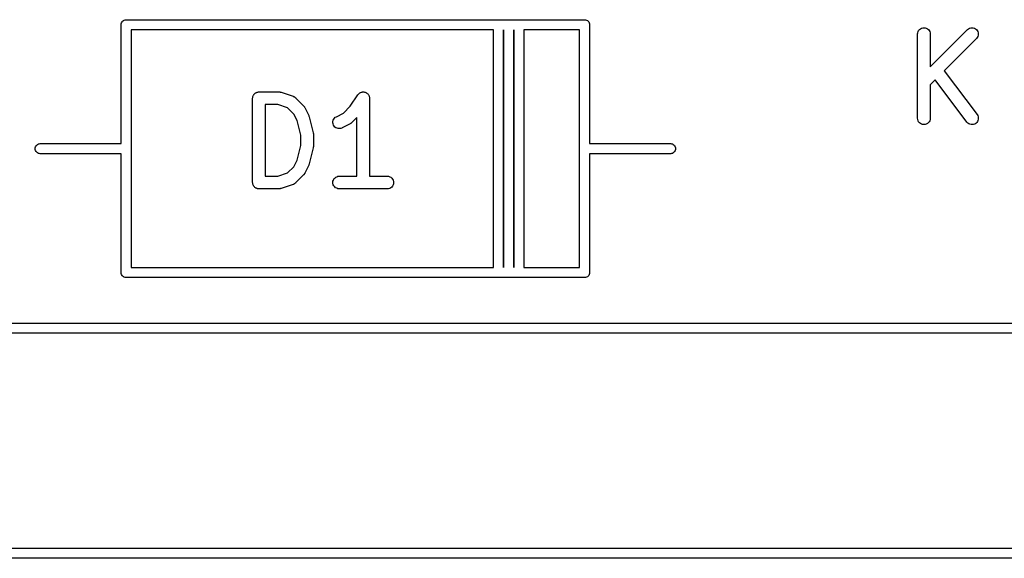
# Model space of a CAD drawing. Extents: x 1.1 to 3.55, y -2.65 to -1.25.
# Tile 8 of 17: x 1.9 to 2.36, y -1.57 to -1.31. Entities that reach past the tile are written whole.
import ezdxf

# ---------------------------------------------------------------- set-up
doc = ezdxf.new("R2010")
doc.units = 0
doc.header["$MEASUREMENT"] = 0
doc.layers.add('BLACK', color=7, linetype='CONTINUOUS')

msp = doc.modelspace()

# ---------------------------------------------------------------- linework, layer by layer
at = {"layer": 'BLACK', "linetype": 'CONTINUOUS'}
for p, q in [((1.94372, -1.31622), (1.94394, -1.31581)), ((1.94394, -1.31581), (1.94423, -1.31545)), ((1.94423, -1.31545), (1.94459, -1.31515)), ((1.94459, -1.31515), (1.94501, -1.31493)), ((1.94501, -1.31493), (1.94545, -1.3148)), ((1.94545, -1.3148), (1.9458, -1.31476)), ((1.9458, -1.31476), (1.94591, -1.31475)), ((1.94591, -1.31475), (1.94603, -1.31476)), ((1.94603, -1.31476), (2.11981, -1.31476)), ((2.11981, -1.31476), (2.11993, -1.31475)), ((2.11993, -1.31475), (2.12005, -1.31476)), ((2.12005, -1.31476), (2.12454, -1.31476)), ((2.12454, -1.31476), (2.12465, -1.31475)), ((2.12465, -1.31475), (2.12477, -1.31476)), ((2.12477, -1.31476), (2.12926, -1.31476)), ((2.12926, -1.31476), (2.12938, -1.31475)), ((2.12938, -1.31475), (2.12949, -1.31476)), ((2.12949, -1.31476), (2.15997, -1.31476)), ((2.15997, -1.31476), (2.16009, -1.31475)), ((2.16009, -1.31475), (2.1602, -1.31476)), ((2.1602, -1.31476), (2.16055, -1.3148)), ((2.16055, -1.3148), (2.16099, -1.31493)), ((2.16099, -1.31493), (2.16141, -1.31515)), ((2.16141, -1.31515), (2.16176, -1.31545)), ((2.16176, -1.31545), (2.16206, -1.31581)), ((2.16206, -1.31581), (2.16228, -1.31622)), ((1.94354, -1.31713), (1.94359, -1.31666)), ((1.94355, -1.31724), (1.94354, -1.31713)), ((1.94355, -1.37264), (1.94355, -1.31724)), ((1.94359, -1.31666), (1.94372, -1.31622)), ((1.94828, -1.31949), (1.94828, -1.37488)), ((2.11757, -1.31949), (1.94828, -1.31949)), ((2.11757, -1.43051), (2.11757, -1.31949)), ((2.12229, -1.31949), (2.12229, -1.43051)), ((2.12229, -1.43051), (2.12229, -1.31949)), ((2.12229, -1.31949), (2.12229, -1.31949)), ((2.12702, -1.31949), (2.12702, -1.43051)), ((2.12702, -1.43051), (2.12702, -1.31949)), ((2.12702, -1.31949), (2.12702, -1.31949)), ((2.13174, -1.31949), (2.13174, -1.43051)), ((2.15772, -1.31949), (2.13174, -1.31949)), ((2.15772, -1.37488), (2.15772, -1.31949)), ((2.16228, -1.31622), (2.16241, -1.31666)), ((2.16241, -1.31666), (2.16246, -1.31713)), ((2.16246, -1.31713), (2.16245, -1.31724)), ((2.16245, -1.31724), (2.16245, -1.37264)), ((2.3158, -1.32083), (2.31597, -1.32028)), ((2.31597, -1.32028), (2.31625, -1.31977)), ((2.31625, -1.31977), (2.31662, -1.31933)), ((2.31662, -1.31933), (2.31707, -1.31897)), ((2.31707, -1.31897), (2.31758, -1.3187)), ((2.31758, -1.3187), (2.31814, -1.31854)), ((2.31814, -1.31854), (2.31871, -1.31849)), ((2.31871, -1.31849), (2.31928, -1.31855)), ((2.31928, -1.31855), (2.31983, -1.31872)), ((2.31983, -1.31872), (2.32034, -1.31899)), ((2.32034, -1.31899), (2.32078, -1.31936)), ((2.32078, -1.31936), (2.32115, -1.31981)), ((2.32115, -1.31981), (2.32142, -1.32031)), ((2.32142, -1.32031), (2.32159, -1.32087)), ((2.32164, -1.33681), (2.3391, -1.31935)), ((2.3391, -1.31935), (2.33913, -1.31932)), ((2.33913, -1.31932), (2.33958, -1.31896)), ((2.33958, -1.31896), (2.34009, -1.3187)), ((2.34009, -1.3187), (2.34064, -1.31854)), ((2.34064, -1.31854), (2.34122, -1.31849)), ((2.34122, -1.31849), (2.34179, -1.31855)), ((2.34179, -1.31855), (2.34234, -1.31872)), ((2.34234, -1.31872), (2.34285, -1.319)), ((2.34285, -1.319), (2.34329, -1.31937)), ((2.34329, -1.31937), (2.34365, -1.31981)), ((2.34365, -1.31981), (2.34392, -1.32032)), ((2.34392, -1.32032), (2.34408, -1.32088)), ((2.31574, -1.3214), (2.3158, -1.32083)), ((2.31574, -1.32144), (2.31574, -1.3214)), ((2.31574, -1.36081), (2.31574, -1.32144)), ((2.32159, -1.32087), (2.32164, -1.32144)), ((2.32164, -1.32144), (2.32164, -1.33681)), ((2.34327, -1.32353), (2.32821, -1.33859)), ((2.34364, -1.32308), (2.34327, -1.32353)), ((2.34391, -1.32257), (2.34364, -1.32308)), ((2.34408, -1.32202), (2.34391, -1.32257)), ((2.34408, -1.32088), (2.34414, -1.32145)), ((2.34414, -1.32145), (2.34408, -1.32202)), ((2.32821, -1.33859), (2.34355, -1.35904)), ((2.32399, -1.34281), (2.32164, -1.34516)), ((2.33882, -1.36258), (2.32399, -1.34281)), ((2.32164, -1.34516), (2.32164, -1.36081)), ((2.00499, -1.3514), (2.00502, -1.35112)), ((2.00499, -1.35142), (2.00499, -1.3514)), ((2.00499, -1.35144), (2.00499, -1.35142)), ((2.00499, -1.35142), (2.00499, -1.35142)), ((2.00499, -1.35142), (2.00499, -1.35142)), ((2.00499, -1.39081), (2.00499, -1.35144)), ((2.00502, -1.35112), (2.00505, -1.35085)), ((2.00505, -1.35083), (2.00514, -1.35056)), ((2.00505, -1.35084), (2.00505, -1.35083)), ((2.00505, -1.35085), (2.00505, -1.35084)), ((2.00514, -1.35056), (2.00522, -1.3503)), ((2.00522, -1.35029), (2.00523, -1.35028)), ((2.00522, -1.3503), (2.00522, -1.35029)), ((2.00523, -1.35028), (2.00536, -1.35003)), ((2.00536, -1.35003), (2.00549, -1.34979)), ((2.00549, -1.34979), (2.0055, -1.34978)), ((2.0055, -1.34977), (2.00568, -1.34956)), ((2.0055, -1.34978), (2.0055, -1.34977)), ((2.00568, -1.34956), (2.00586, -1.34934)), ((2.00586, -1.34934), (2.00587, -1.34934)), ((2.00587, -1.34934), (2.00588, -1.34933)), ((2.00588, -1.34933), (2.00609, -1.34916)), ((2.00609, -1.34916), (2.00631, -1.34898)), ((2.00631, -1.34898), (2.00632, -1.34898)), ((2.00632, -1.34897), (2.00657, -1.34884)), ((2.00632, -1.34898), (2.00632, -1.34897)), ((2.00657, -1.34884), (2.00682, -1.34871)), ((2.00682, -1.34871), (2.00683, -1.34871)), ((2.00683, -1.34871), (2.00684, -1.3487)), ((2.00684, -1.3487), (2.0071, -1.34862)), ((2.0071, -1.34862), (2.00737, -1.34854)), ((2.00737, -1.34854), (2.00738, -1.34854)), ((2.00738, -1.34854), (2.00739, -1.34854)), ((2.00739, -1.34854), (2.00766, -1.34851)), ((2.00766, -1.34851), (2.00794, -1.34849)), ((2.00794, -1.34849), (2.01731, -1.34849)), ((2.01731, -1.34849), (2.01736, -1.34849)), ((2.01736, -1.34849), (2.01752, -1.34851)), ((2.01752, -1.34851), (2.01769, -1.34851)), ((2.01769, -1.34851), (2.01781, -1.34854)), ((2.01781, -1.34854), (2.01793, -1.34855)), ((2.01793, -1.34855), (2.01809, -1.3486)), ((2.01809, -1.3486), (2.01825, -1.34864)), ((2.01825, -1.34864), (2.02387, -1.35051)), ((2.02387, -1.35051), (2.02391, -1.35053)), ((2.02391, -1.35053), (2.02399, -1.35056)), ((2.02399, -1.35056), (2.02407, -1.35059)), ((2.02407, -1.35059), (2.02425, -1.35068)), ((2.02425, -1.35068), (2.02443, -1.35077)), ((2.02443, -1.35077), (2.02451, -1.35082)), ((2.02451, -1.35082), (2.02458, -1.35086)), ((2.02458, -1.35086), (2.02474, -1.35099)), ((2.02474, -1.35099), (2.0249, -1.35111)), ((2.0249, -1.35111), (2.02496, -1.35117)), ((2.02496, -1.35117), (2.02503, -1.35123)), ((2.02503, -1.35123), (2.02878, -1.35498)), ((2.05064, -1.35518), (2.05423, -1.3498)), ((2.05423, -1.3498), (2.05425, -1.34977)), ((2.05425, -1.34977), (2.05443, -1.34955)), ((2.05425, -1.34977), (2.05425, -1.34977)), ((2.05425, -1.34977), (2.05425, -1.34977)), ((2.05425, -1.34977), (2.05425, -1.34977)), ((2.05443, -1.34955), (2.05462, -1.34933)), ((2.05462, -1.34933), (2.05485, -1.34915)), ((2.05462, -1.34933), (2.05462, -1.34933)), ((2.05462, -1.34933), (2.05462, -1.34933)), ((2.05485, -1.34915), (2.05507, -1.34897)), ((2.05507, -1.34897), (2.05533, -1.34883)), ((2.05507, -1.34897), (2.05507, -1.34897)), ((2.05507, -1.34897), (2.05507, -1.34897)), ((2.05533, -1.34883), (2.05558, -1.3487)), ((2.05558, -1.3487), (2.05585, -1.34862)), ((2.05558, -1.3487), (2.05558, -1.3487)), ((2.05558, -1.3487), (2.05558, -1.3487)), ((2.05585, -1.34862), (2.05613, -1.34854)), ((2.05613, -1.34854), (2.05613, -1.34854)), ((2.05613, -1.34854), (2.05614, -1.34854)), ((2.05614, -1.34854), (2.05641, -1.34851)), ((2.05641, -1.34851), (2.05671, -1.34849)), ((2.05671, -1.34849), (2.05671, -1.34849)), ((2.05671, -1.34849), (2.05699, -1.34852)), ((2.05671, -1.34849), (2.05671, -1.34849)), ((2.05699, -1.34852), (2.05728, -1.34855)), ((2.05728, -1.34855), (2.05728, -1.34855)), ((2.05728, -1.34855), (2.05728, -1.34855)), ((2.05728, -1.34855), (2.05755, -1.34863)), ((2.05755, -1.34863), (2.05783, -1.34872)), ((2.05783, -1.34872), (2.05783, -1.34872)), ((2.05783, -1.34872), (2.05783, -1.34872)), ((2.05783, -1.34872), (2.05807, -1.34885)), ((2.05807, -1.34885), (2.05834, -1.34899)), ((2.05834, -1.34899), (2.05834, -1.34899)), ((2.05834, -1.34899), (2.05834, -1.34899)), ((2.05834, -1.34899), (2.05855, -1.34917)), ((2.05855, -1.34917), (2.05878, -1.34936)), ((2.05878, -1.34936), (2.05878, -1.34936)), ((2.05878, -1.34936), (2.05878, -1.34936)), ((2.05878, -1.34936), (2.05896, -1.34958)), ((2.05896, -1.34958), (2.05914, -1.34981)), ((2.05914, -1.34981), (2.05915, -1.34981)), ((2.05915, -1.34981), (2.05915, -1.34981)), ((2.05915, -1.34981), (2.05928, -1.35006)), ((2.05928, -1.35006), (2.05941, -1.35031)), ((2.05941, -1.35031), (2.05942, -1.35032)), ((2.05942, -1.35032), (2.05942, -1.35032)), ((2.05942, -1.35032), (2.0595, -1.35058)), ((2.0595, -1.35058), (2.05958, -1.35087)), ((2.05958, -1.35087), (2.05958, -1.35087)), ((2.05958, -1.35087), (2.05958, -1.35087)), ((2.05958, -1.35087), (2.05961, -1.35116)), ((2.05961, -1.35116), (2.05964, -1.35144)), ((2.05964, -1.35144), (2.05964, -1.38786)), ((2.01089, -1.35439), (2.01089, -1.38786)), ((2.01684, -1.35439), (2.01089, -1.35439)), ((2.02134, -1.3559), (2.01684, -1.35439)), ((2.02426, -1.35881), (2.02134, -1.3559)), ((2.02878, -1.35498), (2.02881, -1.35501)), ((2.02881, -1.35501), (2.02891, -1.35514)), ((2.02891, -1.35514), (2.02902, -1.35526)), ((2.02902, -1.35526), (2.02909, -1.35536)), ((2.02909, -1.35536), (2.02917, -1.35546)), ((2.02917, -1.35546), (2.02924, -1.3556)), ((2.02924, -1.3556), (2.02933, -1.35574)), ((2.02933, -1.35574), (2.0312, -1.35949)), ((2.04744, -1.35839), (2.05064, -1.35518)), ((2.02578, -1.36184), (2.02426, -1.35881)), ((2.02749, -1.36868), (2.02578, -1.36184)), ((2.0312, -1.35949), (2.03122, -1.35953)), ((2.03122, -1.35953), (2.03123, -1.35954)), ((2.03123, -1.35954), (2.03123, -1.35956)), ((2.03123, -1.35956), (2.03133, -1.35981)), ((2.03133, -1.35981), (2.03142, -1.36007)), ((2.03142, -1.36007), (2.03142, -1.36008)), ((2.03142, -1.36008), (2.03143, -1.3601)), ((2.03143, -1.3601), (2.0333, -1.3676)), ((2.04251, -1.36231), (2.04264, -1.36175)), ((2.04264, -1.36175), (2.04288, -1.36122)), ((2.04288, -1.36122), (2.04321, -1.36075)), ((2.04321, -1.36075), (2.04363, -1.36035)), ((2.04363, -1.36035), (2.04412, -1.36005)), ((2.04412, -1.36005), (2.04744, -1.35839)), ((2.05373, -1.36044), (2.05127, -1.3629)), ((2.05373, -1.38786), (2.05373, -1.36044)), ((2.31579, -1.36138), (2.31574, -1.36081)), ((2.31596, -1.36194), (2.31579, -1.36138)), ((2.31623, -1.36244), (2.31596, -1.36194)), ((2.3214, -1.36197), (2.32113, -1.36248)), ((2.32158, -1.36142), (2.3214, -1.36197)), ((2.32164, -1.36085), (2.32158, -1.36142)), ((2.32164, -1.36081), (2.32164, -1.36085)), ((2.34355, -1.35904), (2.34357, -1.35907)), ((2.34357, -1.35907), (2.34386, -1.35957)), ((2.34396, -1.36182), (2.34371, -1.36234)), ((2.34386, -1.35957), (2.34406, -1.36011)), ((2.3441, -1.36126), (2.34396, -1.36182)), ((2.34406, -1.36011), (2.34414, -1.36068)), ((2.34414, -1.36068), (2.3441, -1.36126)), ((2.04249, -1.36288), (2.04251, -1.36231)), ((2.04258, -1.36345), (2.04249, -1.36288)), ((2.04279, -1.36399), (2.04258, -1.36345)), ((2.04309, -1.36448), (2.04279, -1.36399)), ((2.04348, -1.3649), (2.04309, -1.36448)), ((2.04395, -1.36524), (2.04348, -1.3649)), ((2.04447, -1.36548), (2.04395, -1.36524)), ((2.04503, -1.36561), (2.04447, -1.36548)), ((2.04561, -1.36564), (2.04503, -1.36561)), ((2.04618, -1.36555), (2.04561, -1.36564)), ((2.04672, -1.36535), (2.04618, -1.36555)), ((2.04676, -1.36533), (2.04672, -1.36535)), ((2.05051, -1.36346), (2.04676, -1.36533)), ((2.05065, -1.36337), (2.05051, -1.36346)), ((2.05079, -1.36329), (2.05065, -1.36337)), ((2.05089, -1.36321), (2.05079, -1.36329)), ((2.05099, -1.36315), (2.05089, -1.36321)), ((2.05111, -1.36303), (2.05099, -1.36315)), ((2.05124, -1.36293), (2.05111, -1.36303)), ((2.05127, -1.3629), (2.05124, -1.36293)), ((2.31659, -1.36289), (2.31623, -1.36244)), ((2.31704, -1.36326), (2.31659, -1.36289)), ((2.31754, -1.36353), (2.31704, -1.36326)), ((2.3181, -1.3637), (2.31754, -1.36353)), ((2.31867, -1.36376), (2.3181, -1.3637)), ((2.31924, -1.36371), (2.31867, -1.36376)), ((2.31979, -1.36355), (2.31924, -1.36371)), ((2.32031, -1.36328), (2.31979, -1.36355)), ((2.32075, -1.36292), (2.32031, -1.36328)), ((2.32113, -1.36248), (2.32075, -1.36292)), ((2.33921, -1.36301), (2.33882, -1.36258)), ((2.33968, -1.36335), (2.33921, -1.36301)), ((2.3402, -1.36359), (2.33968, -1.36335)), ((2.34076, -1.36373), (2.3402, -1.36359)), ((2.34133, -1.36376), (2.34076, -1.36373)), ((2.3419, -1.36367), (2.34133, -1.36376)), ((2.34245, -1.36348), (2.3419, -1.36367)), ((2.34294, -1.36318), (2.34245, -1.36348)), ((2.34337, -1.3628), (2.34294, -1.36318)), ((2.34371, -1.36234), (2.34337, -1.3628)), ((2.02749, -1.37357), (2.02749, -1.36868)), ((2.0333, -1.3676), (2.03331, -1.36764)), ((2.03331, -1.36764), (2.03332, -1.36769)), ((2.03332, -1.36769), (2.03333, -1.36774)), ((2.03333, -1.36774), (2.03336, -1.36797)), ((2.03336, -1.36797), (2.03339, -1.36821)), ((2.03339, -1.36821), (2.03339, -1.36826)), ((2.03339, -1.36826), (2.03339, -1.36831)), ((2.03339, -1.36831), (2.03339, -1.37394)), ((1.90338, -1.375), (1.90343, -1.37454)), ((1.90343, -1.37546), (1.90338, -1.375)), ((1.90343, -1.37454), (1.90356, -1.37409)), ((1.90356, -1.37591), (1.90343, -1.37546)), ((1.90356, -1.37409), (1.90378, -1.37368)), ((1.90378, -1.37368), (1.90408, -1.37332)), ((1.90408, -1.37332), (1.90444, -1.37303)), ((1.90444, -1.37303), (1.90485, -1.37281)), ((1.90485, -1.37281), (1.90529, -1.37267)), ((1.90529, -1.37267), (1.90564, -1.37264)), ((1.90564, -1.37264), (1.94355, -1.37264)), ((1.94828, -1.37488), (1.94829, -1.375)), ((1.94829, -1.375), (1.94828, -1.37512)), ((1.94828, -1.37512), (1.94828, -1.43051)), ((2.02578, -1.38041), (2.02749, -1.37357)), ((2.0333, -1.37465), (2.03143, -1.38215)), ((2.03331, -1.3746), (2.0333, -1.37465)), ((2.03333, -1.37455), (2.03331, -1.3746)), ((2.03335, -1.37432), (2.03333, -1.37455)), ((2.03339, -1.37408), (2.03335, -1.37432)), ((2.03339, -1.37398), (2.03338, -1.37403)), ((2.03338, -1.37403), (2.03339, -1.37408)), ((2.03339, -1.37394), (2.03339, -1.37398)), ((2.15771, -1.375), (2.15772, -1.37488)), ((2.15772, -1.37512), (2.15771, -1.375)), ((2.15772, -1.43051), (2.15772, -1.37512)), ((2.16245, -1.37264), (2.20036, -1.37264)), ((2.20036, -1.37264), (2.20071, -1.37267)), ((2.20071, -1.37267), (2.20115, -1.37281)), ((2.20115, -1.37281), (2.20156, -1.37303)), ((2.20156, -1.37303), (2.20192, -1.37332)), ((2.20192, -1.37332), (2.20222, -1.37368)), ((2.20222, -1.37368), (2.20244, -1.37409)), ((2.20244, -1.37409), (2.20257, -1.37454)), ((2.20257, -1.37546), (2.20244, -1.37591)), ((2.20257, -1.37454), (2.20262, -1.375)), ((2.20262, -1.375), (2.20257, -1.37546)), ((1.90378, -1.37632), (1.90356, -1.37591)), ((1.90408, -1.37668), (1.90378, -1.37632)), ((1.90444, -1.37697), (1.90408, -1.37668)), ((1.90485, -1.37719), (1.90444, -1.37697)), ((1.90529, -1.37733), (1.90485, -1.37719)), ((1.90564, -1.37736), (1.90529, -1.37733)), ((1.94355, -1.37736), (1.90564, -1.37736)), ((1.94355, -1.43276), (1.94355, -1.37736)), ((2.02426, -1.38344), (2.02578, -1.38041)), ((2.20036, -1.37736), (2.16245, -1.37736)), ((2.16245, -1.37736), (2.16245, -1.43276)), ((2.20071, -1.37733), (2.20036, -1.37736)), ((2.20115, -1.37719), (2.20071, -1.37733)), ((2.20156, -1.37697), (2.20115, -1.37719)), ((2.20192, -1.37668), (2.20156, -1.37697)), ((2.20222, -1.37632), (2.20192, -1.37668)), ((2.20244, -1.37591), (2.20222, -1.37632)), ((2.02134, -1.38635), (2.02426, -1.38344)), ((2.0312, -1.38276), (2.02933, -1.38651)), ((2.03121, -1.38274), (2.0312, -1.38276)), ((2.03122, -1.38273), (2.03121, -1.38274)), ((2.03131, -1.38248), (2.03122, -1.38273)), ((2.03141, -1.38222), (2.03131, -1.38248)), ((2.03142, -1.38219), (2.03141, -1.38221)), ((2.03141, -1.38221), (2.03141, -1.38222)), ((2.03143, -1.38215), (2.03142, -1.38219)), ((2.01089, -1.38786), (2.01684, -1.38786)), ((2.01684, -1.38786), (2.02134, -1.38635)), ((2.02878, -1.38727), (2.02503, -1.39102)), ((2.02888, -1.38715), (2.02878, -1.38727)), ((2.029, -1.38703), (2.02888, -1.38715)), ((2.02906, -1.38692), (2.029, -1.38703)), ((2.02914, -1.38683), (2.02906, -1.38692)), ((2.02922, -1.38668), (2.02914, -1.38683)), ((2.02931, -1.38654), (2.02922, -1.38668)), ((2.02933, -1.38651), (2.02931, -1.38654)), ((2.04271, -1.38967), (2.04299, -1.38916)), ((2.04299, -1.38916), (2.04336, -1.38872)), ((2.04336, -1.38872), (2.0438, -1.38835)), ((2.0438, -1.38835), (2.04431, -1.38808)), ((2.04431, -1.38808), (2.04486, -1.38791)), ((2.04486, -1.38791), (2.04544, -1.38786)), ((2.04544, -1.38786), (2.05373, -1.38786)), ((2.05964, -1.38786), (2.06793, -1.38786)), ((2.06793, -1.38786), (2.06797, -1.38786)), ((2.06797, -1.38786), (2.06855, -1.38792)), ((2.06855, -1.38792), (2.0691, -1.3881)), ((2.0691, -1.3881), (2.0696, -1.38837)), ((2.0696, -1.38837), (2.07004, -1.38874)), ((2.07004, -1.38874), (2.0704, -1.38919)), ((2.0704, -1.38919), (2.07067, -1.3897)), ((2.00502, -1.39109), (2.00499, -1.39081)), ((2.00504, -1.39136), (2.00502, -1.39109)), ((2.00504, -1.39137), (2.00504, -1.39136)), ((2.00504, -1.39138), (2.00504, -1.39137)), ((2.00512, -1.39165), (2.00504, -1.39138)), ((2.0052, -1.39192), (2.00512, -1.39165)), ((2.00521, -1.39193), (2.0052, -1.39192)), ((2.00521, -1.39194), (2.00521, -1.39193)), ((2.00534, -1.39218), (2.00521, -1.39194)), ((2.00547, -1.39243), (2.00534, -1.39218)), ((2.00548, -1.39244), (2.00547, -1.39243)), ((2.00566, -1.39266), (2.00548, -1.39244)), ((2.00548, -1.39244), (2.00548, -1.39244)), ((2.00583, -1.39288), (2.00566, -1.39266)), ((2.00584, -1.39288), (2.00583, -1.39288)), ((2.00585, -1.39289), (2.00584, -1.39288)), ((2.00606, -1.39307), (2.00585, -1.39289)), ((2.00627, -1.39325), (2.00606, -1.39307)), ((2.00628, -1.39325), (2.00627, -1.39325)), ((2.00629, -1.39326), (2.00628, -1.39325)), ((2.00653, -1.39339), (2.00629, -1.39326)), ((2.00678, -1.39352), (2.00653, -1.39339)), ((2.00679, -1.39353), (2.00678, -1.39352)), ((2.0068, -1.39353), (2.00679, -1.39353)), ((2.00706, -1.39361), (2.0068, -1.39353)), ((2.00733, -1.3937), (2.00706, -1.39361)), ((2.00734, -1.3937), (2.00733, -1.3937)), ((2.00735, -1.3937), (2.00734, -1.3937)), ((2.00762, -1.39373), (2.00735, -1.3937)), ((2.0079, -1.39376), (2.00762, -1.39373)), ((2.00792, -1.39376), (2.0079, -1.39376)), ((2.00794, -1.39376), (2.00792, -1.39376)), ((2.00792, -1.39376), (2.00792, -1.39376)), ((2.00792, -1.39376), (2.00792, -1.39376)), ((2.01731, -1.39376), (2.00794, -1.39376)), ((2.01748, -1.39375), (2.01731, -1.39376)), ((2.01765, -1.39374), (2.01748, -1.39375)), ((2.01777, -1.39372), (2.01765, -1.39374)), ((2.01789, -1.39371), (2.01777, -1.39372)), ((2.01805, -1.39366), (2.01789, -1.39371)), ((2.01821, -1.39362), (2.01805, -1.39366)), ((2.01825, -1.39361), (2.01821, -1.39362)), ((2.02387, -1.39174), (2.01825, -1.39361)), ((2.02395, -1.3917), (2.02387, -1.39174)), ((2.02404, -1.39168), (2.02395, -1.3917)), ((2.02421, -1.39158), (2.02404, -1.39168)), ((2.0244, -1.3915), (2.02421, -1.39158)), ((2.02447, -1.39145), (2.0244, -1.3915)), ((2.02455, -1.39141), (2.02447, -1.39145)), ((2.02471, -1.39129), (2.02455, -1.39141)), ((2.02487, -1.39117), (2.02471, -1.39129)), ((2.02493, -1.39111), (2.02487, -1.39117)), ((2.025, -1.39105), (2.02493, -1.39111)), ((2.02503, -1.39102), (2.025, -1.39105)), ((2.04248, -1.39079), (2.04254, -1.39022)), ((2.04254, -1.39136), (2.04248, -1.39079)), ((2.04254, -1.39022), (2.04271, -1.38967)), ((2.0427, -1.39192), (2.04254, -1.39136)), ((2.04297, -1.39243), (2.0427, -1.39192)), ((2.04333, -1.39288), (2.04297, -1.39243)), ((2.04377, -1.39325), (2.04333, -1.39288)), ((2.04427, -1.39352), (2.04377, -1.39325)), ((2.04482, -1.3937), (2.04427, -1.39352)), ((2.0454, -1.39376), (2.04482, -1.3937)), ((2.04544, -1.39376), (2.0454, -1.39376)), ((2.06793, -1.39376), (2.04544, -1.39376)), ((2.06851, -1.39371), (2.06793, -1.39376)), ((2.06906, -1.39354), (2.06851, -1.39371)), ((2.06957, -1.39327), (2.06906, -1.39354)), ((2.07001, -1.39291), (2.06957, -1.39327)), ((2.07038, -1.39246), (2.07001, -1.39291)), ((2.07066, -1.39195), (2.07038, -1.39246)), ((2.07083, -1.3914), (2.07066, -1.39195)), ((2.07067, -1.3897), (2.07083, -1.39026)), ((2.07083, -1.39026), (2.07089, -1.39083)), ((2.07089, -1.39083), (2.07083, -1.3914)), ((1.94828, -1.43051), (2.11757, -1.43051)), ((2.13174, -1.43051), (2.15772, -1.43051)), ((1.94354, -1.43287), (1.94355, -1.43276)), ((1.94359, -1.43334), (1.94354, -1.43287)), ((1.94372, -1.43378), (1.94359, -1.43334)), ((1.94394, -1.43419), (1.94372, -1.43378)), ((1.94423, -1.43455), (1.94394, -1.43419)), ((1.94459, -1.43485), (1.94423, -1.43455)), ((1.94501, -1.43507), (1.94459, -1.43485)), ((1.94545, -1.4352), (1.94501, -1.43507)), ((1.9458, -1.43524), (1.94545, -1.4352)), ((1.94591, -1.43525), (1.9458, -1.43524)), ((1.9458, -1.43524), (1.9458, -1.43524)), ((1.94603, -1.43524), (1.94591, -1.43525)), ((2.11981, -1.43524), (1.94603, -1.43524)), ((2.11993, -1.43525), (2.11981, -1.43524)), ((2.12005, -1.43524), (2.11993, -1.43525)), ((2.12454, -1.43524), (2.12005, -1.43524)), ((2.12465, -1.43525), (2.12454, -1.43524)), ((2.12477, -1.43524), (2.12465, -1.43525)), ((2.12926, -1.43524), (2.12477, -1.43524)), ((2.12938, -1.43525), (2.12926, -1.43524)), ((2.12949, -1.43524), (2.12938, -1.43525)), ((2.15997, -1.43524), (2.12949, -1.43524)), ((2.16009, -1.43525), (2.15997, -1.43524)), ((2.1602, -1.43524), (2.16009, -1.43525)), ((2.16055, -1.4352), (2.1602, -1.43524)), ((2.1602, -1.43524), (2.1602, -1.43524)), ((2.16099, -1.43507), (2.16055, -1.4352)), ((2.16141, -1.43485), (2.16099, -1.43507)), ((2.16176, -1.43455), (2.16141, -1.43485)), ((2.16206, -1.43419), (2.16176, -1.43455)), ((2.16228, -1.43378), (2.16206, -1.43419)), ((2.16241, -1.43334), (2.16228, -1.43378)), ((2.16246, -1.43287), (2.16241, -1.43334)), ((2.16245, -1.43276), (2.16246, -1.43287)), ((1.75112, -1.45652), (2.80574, -1.45652)), ((2.80574, -1.46124), (1.75336, -1.46124)), ((1.75336, -1.56164), (3.24864, -1.56164)), ((3.25088, -1.56636), (1.75112, -1.56636))]:
    msp.add_line(p, q, dxfattribs=at)

doc.saveas('drawing.dxf')
